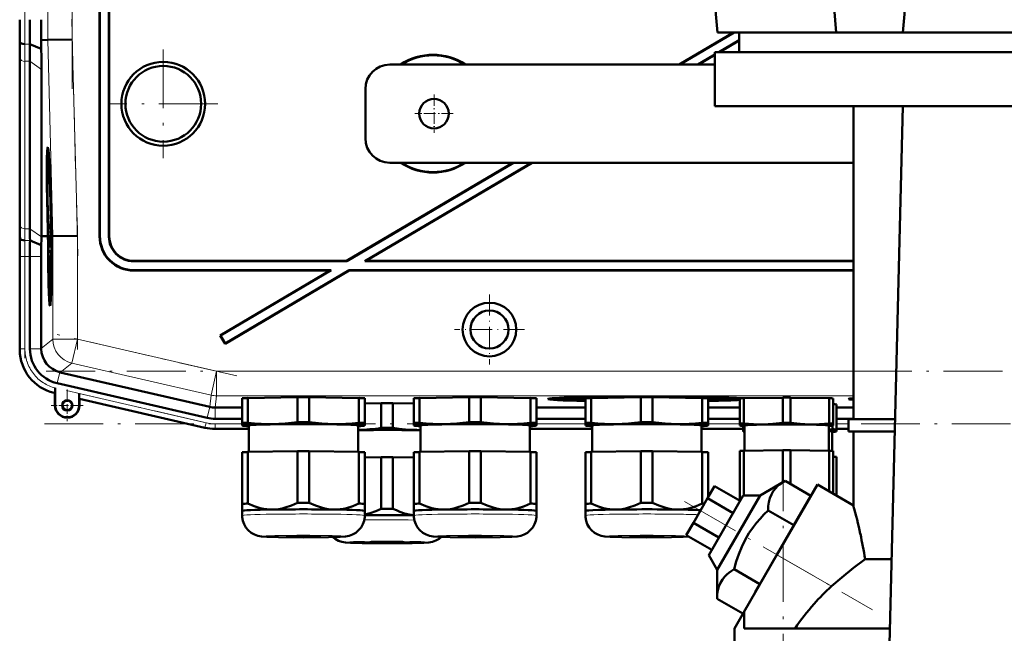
# Model space of a CAD drawing. Extents: x -1351 to 1763, y -1300 to 640.
# Tile 86 of 90: x 1260 to 1461, y 199 to 324. Entities that reach past the tile are written whole.
import ezdxf

# ---------------------------------------------------------------- set-up
doc = ezdxf.new("R2010")
doc.units = 0
doc.linetypes.add('DASHDOT', pattern=[18.5, 12, -3, 0.5, -3])

msp = doc.modelspace()

# ---------------------------------------------------------------- linework, layer by layer
at = {"color": 7, "linetype": 'DASHDOT', "lineweight": 18}
for p, q in [((1270.55, 430.02), (1270.55, 310.06)), ((1260.89, 315.01), (1260.89, 425.07)), ((1270.44, 324.27), (1271.7, 276.05)), ((1289.11, 318.14), (1289.11, 295.94)), ((1300.21, 307.04), (1278.01, 307.04)), ((1271.6, 282.24), (1271.6, 256.97)), ((1260.89, 255.21), (1260.89, 277.78)), ((1304.08, 251.58), (1267.48, 260.03)), ((1682.2, 252.53), (1265.21, 252.53)), ((1269.35, 248.61), (1300.65, 241.38)), ((1264.87, 241.82), (1682.54, 241.82)), ((1415.47, -219.97), (1415.47, 236.15)), ((1395.39, 226.01), (1433.68, 203.91))]:
    msp.add_line(p, q, dxfattribs=at)
at = {"color": 7, "lineweight": 18}
for p, q in [((1265.55, 420.02), (1265.55, 320.06)), ((1270.55, 320.12), (1270.55, 419.95)), ((1261.89, 319.21), (1260.87, 319.21)), ((1265.55, 320.06), (1266.6, 280.07)), ((1271.6, 280.14), (1270.55, 320.12)), ((1259.89, 316.38), (1259.89, 282.24)), ((1261.92, 315.7), (1260.89, 315.7)), ((1260.89, 281.55), (1260.89, 315.7)), ((1264.27, 314.03), (1261.92, 315.7)), ((1261.92, 281.55), (1260.89, 281.55)), ((1264.27, 279.9), (1261.92, 281.55)), ((1259.88, 280.04), (1259.83, 280.04)), ((1261.94, 279.21), (1260.91, 279.21)), ((1266.6, 280.07), (1266.6, 259.08)), ((1271.6, 259.08), (1271.6, 280.14)), ((1276.11, 280.03), (1276.18, 280.1)), ((1278.11, 280.04), (1278.04, 279.97)), ((1259.89, 275.9), (1259.86, 275.9)), ((1260.89, 275.9), (1259.89, 275.9)), ((1259.89, 257.09), (1259.89, 275.9)), ((1260.89, 275.9), (1261.92, 275.9)), ((1260.89, 257.09), (1260.89, 275.9)), ((1264.22, 275.9), (1261.92, 275.9)), ((1283.04, 274.97), (1283.1, 275.04)), ((1283.1, 273.04), (1283.17, 273.11)), ((1266.6, 259.08), (1264.22, 257.18)), ((1266.6, 259.08), (1271.6, 259.08)), ((1271.6, 259.08), (1270.47, 254.21)), ((1299.96, 252.53), (1271.6, 259.08)), ((1259.89, 257.09), (1259.86, 257.09)), ((1259.89, 257.09), (1260.89, 257.09)), ((1264.22, 257.09), (1261.92, 257.09)), ((1268.09, 252.31), (1270.47, 254.21)), ((1298.84, 247.66), (1270.47, 254.21)), ((1268.01, 252.34), (1267.49, 250.09)), ((1299.96, 252.53), (1298.84, 247.66)), ((1299.96, 252.53), (1299.96, 247.53)), ((1299.96, 252.53), (1429.81, 252.53)), ((1267.03, 248.12), (1267.03, 248.08)), ((1267.06, 248.11), (1267.03, 248.12)), ((1297.83, 242.03), (1271.96, 248.01)), ((1271.99, 246.97), (1297.61, 241.06)), ((1298.84, 247.66), (1298.57, 245.28)), ((1299.69, 245.15), (1299.96, 247.53)), ((1429.81, 247.53), (1299.96, 247.53)), ((1267.1, 245.58), (1267.03, 245.58)), ((1271.96, 245.58), (1272.03, 245.58)), ((1298.58, 245.28), (1298.06, 243.04)), ((1299.68, 245.15), (1299.68, 242.85)), ((1297.61, 241.06), (1297.6, 241.03)), ((1297.61, 241.06), (1297.83, 242.03)), ((1299.68, 241.82), (1305.19, 241.82)), ((1299.68, 240.82), (1299.68, 241.82)), ((1365.19, 241.82), (1375.19, 241.82)), ((1400.19, 241.82), (1406.69, 241.82)), ((1426.36, 241.82), (1428.81, 241.82)), ((1299.68, 240.82), (1306.54, 240.82)), ((1299.68, 240.82), (1299.68, 240.79)), ((1363.84, 240.82), (1376.54, 240.82)), ((1398.84, 240.82), (1407.36, 240.82)), ((1426.36, 240.82), (1428.81, 240.82)), ((1414.23, 215.14), (1425.36, 208.71))]:
    msp.add_line(p, q, dxfattribs=at)
at = {"color": 7, "lineweight": 50}
for p, q in [((1276.11, 280.03), (1276.11, 369.04)), ((1276.18, 280.1), (1276.18, 369.11)), ((1278.04, 369.11), (1278.04, 279.97)), ((1278.11, 369.04), (1278.11, 280.04)), ((1402.13, 321.54), (1400.73, 337.54)), ((1426.33, 321.54), (1425.11, 335.54)), ((1439.88, 321.54), (1441.11, 335.54)), ((1405.35, 321.54), (1394.32, 315.04)), ((1405.48, 321.54), (1394.46, 315.04)), ((1402.13, 321.54), (1426.33, 321.54)), ((1406.55, 321.54), (1406.55, 317.54)), ((1426.33, 321.54), (1428.67, 321.54)), ((1428.67, 321.54), (1433.91, 321.54)), ((1433.91, 321.54), (1438.76, 321.54)), ((1438.76, 321.54), (1439.88, 321.54)), ((1439.88, 321.54), (1507.73, 321.54)), ((1259.87, 319.61), (1259.83, 320.04)), ((1264.24, 318.24), (1261.89, 319.21)), ((1264.2, 320.04), (1265.55, 320.06)), ((1264.24, 318.24), (1264.2, 320.04)), ((1270.55, 320.12), (1265.55, 320.06)), ((1406.55, 320.01), (1402.36, 317.54)), ((1406.55, 319.93), (1402.5, 317.54)), ((1546.07, 317.54), (1401.57, 317.54)), ((1401.57, 306.54), (1401.57, 317.54)), ((1259.86, 282.97), (1259.86, 317.11)), ((1259.86, 282.97), (1259.86, 317.11)), ((1261.92, 281.55), (1261.92, 315.7)), ((1401.57, 317.07), (1398.12, 315.04)), ((1401.57, 316.99), (1398.26, 315.04)), ((1264.27, 280.04), (1264.27, 314.03)), ((1401.57, 315.04), (1335.31, 315.04)), ((1330.31, 300.04), (1330.31, 310.04)), ((1401.57, 306.54), (1439.89, 306.54)), ((1429.81, 242.79), (1429.81, 306.54)), ((1436.85, 183.14), (1439.89, 306.54)), ((1473.81, 306.54), (1439.89, 306.54)), ((1265.59, 296.4), (1265.79, 296.46)), ((1360.41, 295.04), (1326.5, 275.04)), ((1360.55, 295.04), (1326.52, 274.97)), ((1364.21, 295.04), (1330.18, 274.97)), ((1364.35, 295.04), (1330.43, 275.04)), ((1335.31, 295.04), (1429.81, 295.04)), ((1266.07, 288.95), (1266.08, 288.1)), ((1266.08, 288.1), (1266.11, 288.1)), ((1266.09, 288.16), (1266.1, 288.36)), ((1266.09, 288.16), (1266.11, 288.16)), ((1266.15, 286.99), (1266.14, 287.33)), ((1266.15, 287.13), (1266.15, 286.99)), ((1266.1, 286.46), (1266.14, 286.46)), ((1266.13, 285.73), (1266.1, 286.46)), ((1266.13, 285.73), (1266.17, 285.73)), ((1266.13, 285.24), (1266.13, 285.73)), ((1266.13, 285.24), (1266.21, 285.24)), ((1266.14, 286.49), (1266.14, 286.17)), ((1266.14, 286.17), (1266.16, 286.23)), ((1266.14, 286.17), (1266.18, 286.17)), ((1266.16, 286.3), (1266.18, 286.3)), ((1266.16, 286.23), (1266.16, 286.3)), ((1266.16, 286.23), (1266.18, 286.23)), ((1266.17, 285.78), (1266.18, 285.29)), ((1266.18, 285.29), (1266.21, 285.29)), ((1266.21, 285.01), (1266.21, 285.24)), ((1266.21, 285.01), (1266.12, 283.92)), ((1266.12, 283.51), (1266.21, 284.6)), ((1266.12, 283.92), (1266.12, 283.51)), ((1266.12, 283.51), (1266.27, 283.51)), ((1266.16, 283.26), (1266.27, 283.27)), ((1266.21, 285.01), (1266.22, 285.01)), ((1266.21, 284.6), (1266.21, 285.01)), ((1266.21, 284.6), (1266.23, 284.6)), ((1266.21, 283.27), (1266.21, 283.51)), ((1266.21, 283.07), (1266.22, 281.64)), ((1266.22, 283.07), (1266.21, 283.07)), ((1266.22, 283.07), (1266.28, 283.07)), ((1266.24, 281.24), (1266.22, 283.07)), ((1265.6, 280.06), (1265.55, 282.02)), ((1265.59, 282.03), (1265.65, 280.06)), ((1265.69, 280.06), (1265.64, 282.03)), ((1266.14, 282), (1266.19, 282)), ((1266.17, 281.29), (1266.14, 282)), ((1266.17, 281.29), (1266.19, 281.29)), ((1266.17, 280.8), (1266.17, 281.29)), ((1266.19, 281.34), (1266.19, 280.84)), ((1266.19, 280.84), (1266.24, 281.24)), ((1266.2, 282.13), (1266.22, 282.13)), ((1266.22, 281.64), (1266.2, 281.45)), ((1266.24, 281.24), (1266.33, 281.24)), ((1266.31, 282.03), (1266.35, 280.07)), ((1266.38, 282.54), (1266.34, 282.54)), ((1266.34, 282.54), (1266.38, 282.54)), ((1266.36, 281.52), (1266.41, 281.52)), ((1266.41, 281.52), (1266.36, 281.52)), ((1266.4, 280.07), (1266.36, 281.52)), ((1266.41, 281.52), (1266.44, 280.07)), ((1259.91, 279.61), (1259.88, 280.04)), ((1264.23, 278.26), (1261.94, 279.21)), ((1265.23, 280.05), (1264.27, 280.04)), ((1264.27, 279.9), (1264.27, 280.04)), ((1265.6, 280.05), (1265.23, 280.05)), ((1265.65, 280.06), (1265.69, 280.06)), ((1266.15, 280.25), (1266.17, 277.73)), ((1266.16, 280.25), (1266.15, 280.25)), ((1266.16, 280.25), (1266.35, 280.25)), ((1266.18, 278.37), (1266.16, 280.25)), ((1266.17, 280.8), (1266.34, 280.8)), ((1266.19, 280.84), (1266.34, 280.85)), ((1266.22, 280.2), (1266.35, 280.2)), ((1266.35, 280.07), (1266.4, 280.07)), ((1266.6, 280.07), (1266.44, 280.07)), ((1271.6, 280.14), (1266.6, 280.07)), ((1266.17, 277.73), (1266.34, 277.73)), ((1266.18, 277.78), (1266.24, 277.79)), ((1266.18, 277.19), (1266.18, 276.65)), ((1266.28, 277.19), (1266.18, 277.19)), ((1266.2, 278.67), (1266.25, 278.67)), ((1266.24, 278.28), (1266.24, 277.78)), ((1266.24, 277.78), (1266.34, 277.78)), ((1266.26, 279.02), (1266.35, 279.02)), ((1266.28, 277.19), (1266.33, 277.19)), ((1266.28, 276.38), (1266.28, 277.19)), ((1259.86, 256.89), (1259.86, 275.9)), ((1261.92, 257.09), (1261.92, 275.9)), ((1264.22, 257.18), (1264.22, 275.9)), ((1266.18, 276.65), (1266.27, 276.65)), ((1266.27, 276.65), (1266.19, 275.62)), ((1266.19, 275.62), (1266.19, 275.05)), ((1266.19, 275.05), (1266.29, 274.06)), ((1266.21, 275.34), (1266.22, 275.53)), ((1266.21, 275.34), (1266.31, 275.34)), ((1266.22, 275.16), (1266.21, 275.34)), ((1266.22, 275.53), (1266.28, 276.38)), ((1266.29, 274.4), (1266.22, 275.16)), ((1266.28, 276.38), (1266.32, 276.38)), ((1326.5, 275.04), (1283.1, 275.04)), ((1326.52, 274.97), (1326.5, 275.04)), ((1330.18, 274.97), (1330.43, 275.04)), ((1429.81, 275.04), (1330.43, 275.04)), ((1266.2, 274.03), (1266.21, 273.49)), ((1266.28, 274.03), (1266.2, 274.03)), ((1266.21, 273.49), (1266.27, 273.49)), ((1326.52, 274.97), (1283.04, 274.97)), ((1283.1, 273.04), (1323.11, 273.04)), ((1283.17, 273.11), (1323.36, 273.11)), ((1323.11, 273.04), (1300.71, 259.83)), ((1323.36, 273.11), (1300.81, 259.81)), ((1327.04, 273.04), (1301.73, 258.11)), ((1327.02, 273.11), (1301.75, 258.2)), ((1323.11, 273.04), (1323.36, 273.11)), ((1327.02, 273.11), (1429.81, 273.11)), ((1327.04, 273.04), (1327.02, 273.11)), ((1327.04, 273.04), (1429.81, 273.04)), ((1429.81, 274.97), (1330.18, 274.97)), ((1266.02, 267.6), (1266.21, 267.55)), ((1300.81, 259.81), (1300.71, 259.83)), ((1300.71, 259.83), (1301.73, 258.11)), ((1300.81, 259.81), (1301.75, 258.2)), ((1264.22, 257.18), (1264.22, 257.09)), ((1301.75, 258.2), (1301.73, 258.11)), ((1268.01, 252.34), (1268.09, 252.31)), ((1268.09, 252.31), (1298.57, 245.28)), ((1267.1, 249.13), (1267.09, 248.75)), ((1267.1, 245.58), (1267.1, 249.13)), ((1298.06, 243.04), (1267.49, 250.09)), ((1267.03, 248.08), (1266.83, 248.13)), ((1267.06, 248.11), (1267.03, 248.08)), ((1267.03, 245.58), (1267.03, 248.08)), ((1267.09, 248.75), (1267.09, 248.42)), ((1271.96, 248.01), (1271.96, 245.58)), ((1272.03, 246.93), (1271.99, 246.97)), ((1297.6, 241.03), (1272.03, 246.93)), ((1297.6, 241.03), (1272.03, 246.93)), ((1272.03, 246.93), (1272.03, 245.58)), ((1305.19, 241.98), (1305.19, 247.03)), ((1306.38, 247.08), (1316.5, 247.24)), ((1306.38, 242.03), (1306.38, 247.08)), ((1316.5, 242.19), (1316.5, 247.24)), ((1318.88, 247.24), (1329, 247.08)), ((1318.88, 242.19), (1318.88, 247.24)), ((1329, 242.03), (1329, 247.08)), ((1330.19, 241.98), (1330.19, 247.03)), ((1340.19, 241.98), (1340.19, 247.03)), ((1341.38, 247.08), (1351.5, 247.24)), ((1341.38, 242.03), (1341.38, 247.08)), ((1351.5, 242.19), (1351.5, 247.24)), ((1353.88, 247.24), (1364, 247.08)), ((1353.88, 242.19), (1353.88, 247.24)), ((1364, 242.03), (1364, 247.08)), ((1365.19, 241.98), (1365.19, 247.03)), ((1369.57, 246.87), (1369.51, 247.1)), ((1375.19, 241.98), (1375.19, 247.03)), ((1376.38, 247.08), (1386.5, 247.24)), ((1376.38, 242.03), (1376.38, 247.08)), ((1378.5, 247.11), (1378.5, 247.22)), ((1386.5, 242.19), (1386.5, 247.24)), ((1387.19, 247.35), (1387.19, 247.4)), ((1387.19, 247.4), (1387.19, 247.35)), ((1388.19, 247.4), (1388.19, 247.35)), ((1388.19, 247.35), (1388.19, 247.4)), ((1388.88, 247.24), (1399, 247.08)), ((1388.88, 242.19), (1388.88, 247.24)), ((1396.88, 247.22), (1396.88, 247.11)), ((1399, 242.03), (1399, 247.08)), ((1400.19, 241.98), (1400.19, 247.03)), ((1405.81, 246.87), (1405.87, 247.1)), ((1406.69, 241.88), (1406.69, 247)), ((1407.47, 247.03), (1415.41, 247.15)), ((1407.47, 241.91), (1407.47, 247.03)), ((1415.41, 242.03), (1415.41, 247.15)), ((1416.97, 247.15), (1424.91, 247.03)), ((1416.97, 242.03), (1416.97, 247.15)), ((1424.91, 241.91), (1424.91, 247.03)), ((1425.69, 241.88), (1425.69, 247)), ((1299.68, 245.15), (1299.69, 245.15)), ((1299.69, 245.15), (1305.19, 245.15)), ((1330.19, 245.98), (1333.55, 246.04)), ((1333.55, 240.99), (1333.55, 246.04)), ((1335.92, 246.04), (1340.19, 245.97)), ((1335.92, 240.99), (1335.92, 246.04)), ((1365.19, 245.15), (1375.19, 245.15)), ((1400.19, 245.15), (1406.69, 245.15)), ((1425.69, 245.41), (1425.69, 245.98)), ((1425.69, 245.43), (1425.69, 245.39)), ((1425.69, 245.41), (1425.69, 245.32)), ((1425.69, 245.32), (1425.69, 245.08)), ((1425.69, 243.31), (1425.69, 245.12)), ((1426.36, 240.68), (1426.36, 245.79)), ((1426.36, 245.15), (1429.81, 245.15)), ((1425.69, 243.31), (1425.69, 243.07)), ((1425.69, 243.09), (1425.69, 243.01)), ((1425.69, 242.38), (1425.69, 243.01)), ((1425.69, 243.01), (1425.69, 242.96)), ((1426.36, 244.21), (1426.36, 244.78)), ((1426.36, 244.23), (1426.36, 244.19)), ((1426.36, 244.21), (1426.36, 244.12)), ((1426.36, 244.12), (1426.36, 243.88)), ((1426.36, 242.11), (1426.36, 243.92)), ((1299.68, 242.85), (1305.19, 242.85)), ((1305.19, 241.98), (1305.19, 241.48)), ((1305.19, 241.48), (1305.19, 241.46)), ((1305.25, 241.45), (1305.19, 241.46)), ((1306.54, 236.09), (1306.54, 241.48)), ((1328.84, 241.48), (1328.84, 236.09)), ((1330.13, 241.45), (1330.19, 241.46)), ((1330.19, 241.48), (1330.19, 241.98)), ((1330.19, 241.46), (1330.19, 241.48)), ((1340.19, 241.98), (1340.19, 241.48)), ((1340.19, 241.48), (1340.19, 241.46)), ((1340.25, 241.45), (1340.19, 241.46)), ((1341.54, 236.09), (1341.54, 241.48)), ((1363.84, 241.48), (1363.84, 236.09)), ((1365.13, 241.45), (1365.19, 241.46)), ((1365.19, 242.85), (1375.19, 242.85)), ((1365.19, 241.48), (1365.19, 241.98)), ((1365.19, 241.46), (1365.19, 241.48)), ((1375.19, 241.98), (1375.19, 241.48)), ((1375.19, 241.48), (1375.19, 241.46)), ((1375.25, 241.45), (1375.19, 241.46)), ((1376.54, 236.09), (1376.54, 241.48)), ((1398.84, 241.48), (1398.84, 236.09)), ((1400.13, 241.45), (1400.19, 241.46)), ((1400.19, 242.85), (1406.69, 242.85)), ((1400.19, 241.48), (1400.19, 241.98)), ((1400.19, 241.46), (1400.19, 241.48)), ((1406.69, 241.88), (1406.69, 241.48)), ((1406.69, 241.48), (1406.69, 241.46)), ((1406.74, 241.45), (1406.69, 241.46)), ((1407.36, 240.68), (1407.36, 241.39)), ((1407.59, 241.48), (1407.59, 236.34)), ((1424.79, 236.34), (1424.79, 241.48)), ((1425.58, 240.71), (1425.58, 241.44)), ((1425.64, 241.45), (1425.69, 241.46)), ((1425.69, 241.48), (1425.69, 241.88)), ((1425.69, 241.46), (1425.69, 241.48)), ((1426.36, 242.85), (1429.81, 242.85)), ((1426.36, 242.11), (1426.36, 241.87)), ((1426.36, 241.89), (1426.36, 241.81)), ((1426.36, 241.18), (1426.36, 241.81)), ((1426.36, 241.81), (1426.36, 241.76)), ((1428.81, 242.79), (1438.32, 242.79)), ((1428.81, 240.29), (1428.81, 242.79)), ((1306.54, 240.79), (1299.68, 240.79)), ((1299.68, 240.79), (1306.54, 240.79)), ((1363.84, 240.79), (1376.54, 240.79)), ((1363.84, 240.79), (1376.54, 240.79)), ((1398.84, 240.79), (1407.36, 240.79)), ((1398.84, 240.79), (1407.36, 240.79)), ((1407.36, 240.68), (1407.36, 240.28)), ((1407.36, 240.28), (1407.36, 240.26)), ((1407.41, 240.25), (1407.36, 240.26)), ((1425.46, 236.31), (1425.46, 240.28)), ((1426.31, 240.25), (1426.36, 240.26)), ((1426.36, 240.79), (1428.81, 240.79)), ((1426.36, 240.79), (1428.81, 240.79)), ((1426.36, 240.28), (1426.36, 240.68)), ((1426.36, 240.26), (1426.36, 240.28)), ((1438.26, 240.29), (1428.81, 240.29)), ((1429.81, 225.19), (1429.81, 240.29)), ((1305.19, 236.03), (1305.19, 225.53)), ((1306.38, 236.09), (1316.5, 236.24)), ((1306.38, 236.09), (1306.38, 225.58)), ((1316.5, 236.24), (1316.5, 225.73)), ((1318.88, 236.24), (1329, 236.09)), ((1318.88, 236.24), (1318.88, 225.73)), ((1329, 236.09), (1329, 225.58)), ((1330.19, 236.03), (1330.19, 225.53)), ((1330.19, 234.99), (1333.55, 235.04)), ((1333.55, 235.04), (1333.55, 224.53)), ((1335.92, 235.04), (1340.19, 234.97)), ((1335.92, 235.04), (1335.92, 224.53)), ((1340.19, 236.03), (1340.19, 225.53)), ((1341.38, 236.09), (1351.5, 236.24)), ((1341.38, 236.09), (1341.38, 225.58)), ((1351.5, 236.24), (1351.5, 225.73)), ((1353.88, 236.24), (1364, 236.09)), ((1353.88, 236.24), (1353.88, 225.73)), ((1364, 236.09), (1364, 225.58)), ((1365.19, 236.03), (1365.19, 225.53)), ((1375.19, 236.03), (1375.19, 225.53)), ((1376.38, 236.09), (1386.5, 236.24)), ((1376.38, 236.09), (1376.38, 225.58)), ((1386.5, 236.24), (1386.5, 225.73)), ((1388.88, 236.24), (1399, 236.09)), ((1388.88, 236.24), (1388.88, 225.73)), ((1399, 236.09), (1399, 225.58)), ((1400.19, 236.03), (1400.19, 226.83)), ((1406.69, 236.3), (1406.69, 226.34)), ((1407.47, 236.33), (1415.41, 236.45)), ((1407.47, 236.33), (1407.47, 227.2)), ((1415.41, 236.45), (1415.41, 229.9)), ((1416.97, 236.45), (1424.91, 236.33)), ((1416.97, 236.45), (1416.97, 229.55)), ((1424.91, 236.33), (1424.91, 228.02)), ((1425.69, 236.3), (1425.69, 227.57)), ((1426.36, 235.1), (1426.36, 227.18)), ((1401.52, 229.14), (1400.08, 226.64)), ((1406.72, 226.14), (1401.52, 229.14)), ((1415.89, 230.18), (1410.8, 227.2)), ((1422.48, 229.43), (1414.23, 215.14)), ((1421.15, 227.14), (1415.89, 230.18)), ((1429.81, 225.19), (1422.48, 229.43)), ((1407.33, 227.2), (1400.33, 215.08)), ((1402.07, 212.08), (1410.8, 227.2)), ((1410.8, 227.2), (1407.33, 227.2)), ((1421.15, 227.14), (1417.69, 221.14)), ((1305.19, 225.53), (1305.19, 224.07)), ((1330.19, 224.07), (1330.19, 225.53)), ((1340.19, 225.53), (1340.19, 224.07)), ((1365.19, 224.07), (1365.19, 225.53)), ((1375.19, 225.53), (1375.19, 224.07)), ((1400.08, 226.64), (1397.19, 221.64)), ((1405.28, 223.64), (1400.08, 226.64)), ((1406.69, 226.34), (1406.69, 226.16)), ((1305.19, 223.12), (1305.19, 224.07)), ((1330.19, 224.07), (1330.19, 223.12)), ((1330.19, 224.07), (1330.19, 224.07)), ((1330.19, 224.07), (1330.19, 224.07)), ((1340.19, 223.12), (1340.19, 224.07)), ((1365.19, 224.07), (1365.19, 223.12)), ((1365.19, 224.07), (1365.19, 224.07)), ((1365.19, 224.07), (1365.19, 224.07)), ((1375.19, 223.12), (1375.19, 224.07)), ((1417.69, 221.14), (1412.42, 224.18)), ((1397.19, 221.64), (1395.75, 219.14)), ((1402.39, 218.64), (1397.19, 221.64)), ((1417.69, 221.14), (1410.76, 209.14)), ((1400.95, 216.14), (1395.75, 219.14)), ((1400.33, 215.08), (1402.07, 212.08)), ((1407.48, 203.45), (1414.23, 215.14)), ((1432.2, 214.26), (1437.62, 214.26)), ((1402.07, 212.08), (1402.03, 206.18)), ((1410.76, 209.14), (1405.49, 212.18)), ((1410.76, 209.14), (1409.82, 207.5)), ((1407.3, 203.14), (1402.03, 206.18)), ((1405.56, 200.13), (1407.48, 203.45)), ((1407.58, 203.39), (1407.48, 203.45)), ((1407.58, 200.14), (1407.58, 203.39)), ((1405.56, 194.64), (1405.56, 200.13)), ((1437.27, 200.14), (1407.58, 200.14))]:
    msp.add_line(p, q, dxfattribs=at)
at = {"color": 7, "linetype": 'DASHDOT', "lineweight": 18, "ltscale": 0.195001}
for p, q in [((1344.31, 308.94), (1344.31, 301.14)), ((1348.21, 305.04), (1340.41, 305.04))]:
    msp.add_line(p, q, dxfattribs=at)
at = {"color": 7, "linetype": 'DASHDOT', "lineweight": 18, "ltscale": 0.355368}
msp.add_line((1355.62, 268.15), (1355.62, 253.93), dxfattribs=at)
at = {"color": 7, "linetype": 'DASHDOT', "lineweight": 18, "ltscale": 0.355365}
msp.add_line((1362.73, 261.04), (1348.51, 261.04), dxfattribs=at)
at = {"color": 7, "linetype": 'DASHDOT', "lineweight": 18, "ltscale": 0.1625}
for p, q in [((1269.53, 248.83), (1269.53, 242.33)), ((1272.78, 245.58), (1266.28, 245.58))]:
    msp.add_line(p, q, dxfattribs=at)
at = {"color": 7, "lineweight": 50}
for points in [[(1266.11, 287.71), (1266.11, 287.66), (1266.1, 287.5), (1266.09, 286.44)], [(1266.1, 286.46), (1266.11, 287.15), (1266.11, 287.2), (1266.12, 287.22)], [(1266.13, 287.6), (1266.12, 287.69), (1266.11, 287.71)], [(1266.12, 287.22), (1266.12, 287.2), (1266.13, 286.97), (1266.14, 286.49)], [(1266.09, 286.44), (1266.12, 285.38), (1266.13, 285.24)], [(1266.16, 283.26), (1266.14, 283.15), (1266.14, 282.97)], [(1266.2, 282.13), (1266.17, 283.17), (1266.16, 283.24), (1266.16, 283.26)], [(1266.13, 281.99), (1266.16, 280.93), (1266.17, 280.8)], [(1266.14, 282), (1266.15, 282.66), (1266.16, 282.77)], [(1266.16, 282.77), (1266.17, 282.66), (1266.19, 282)], [(1266.22, 280.2), (1266.21, 280.02), (1266.19, 279.13)], [(1266.2, 278.67), (1266.22, 279.63), (1266.22, 279.69), (1266.23, 279.71)], [(1266.26, 279.02), (1266.24, 279.98), (1266.23, 280.16), (1266.22, 280.2)], [(1266.23, 279.71), (1266.24, 279.59), (1266.25, 279.01)], [(1266.24, 277.78), (1266.26, 278.29), (1266.26, 279.02)], [(1266.25, 279.01), (1266.24, 278.34), (1266.24, 278.29), (1266.24, 278.28)], [(1267.09, 248.42), (1267.07, 248.13), (1267.06, 248.12), (1267.06, 248.11)], [(1311.44, 241.76), (1310.26, 241.76), (1309.08, 241.8), (1307.74, 241.89), (1306.38, 242.03)], [(1316.5, 242.19), (1315.22, 242.02), (1313.95, 241.89), (1312.7, 241.8), (1311.44, 241.76)], [(1323.94, 241.76), (1322.68, 241.8), (1321.43, 241.89), (1320.16, 242.02), (1318.88, 242.19)], [(1329, 242.03), (1327.64, 241.89), (1326.3, 241.8), (1325.12, 241.76), (1323.94, 241.76)], [(1340.99, 240.56), (1339.73, 240.6), (1338.47, 240.69), (1337.21, 240.82), (1335.92, 240.99)], [(1346.44, 241.76), (1345.26, 241.76), (1344.08, 241.8), (1342.74, 241.89), (1341.38, 242.03)], [(1351.5, 242.19), (1350.22, 242.02), (1348.95, 241.89), (1347.7, 241.8), (1346.44, 241.76)], [(1358.94, 241.76), (1357.68, 241.8), (1356.43, 241.89), (1355.16, 242.02), (1353.88, 242.19)], [(1364, 242.03), (1362.64, 241.89), (1361.3, 241.8), (1360.12, 241.76), (1358.94, 241.76)], [(1381.44, 241.76), (1380.26, 241.76), (1379.08, 241.8), (1377.74, 241.89), (1376.38, 242.03)], [(1386.5, 242.19), (1385.22, 242.02), (1383.95, 241.89), (1382.7, 241.8), (1381.44, 241.76)], [(1393.94, 241.76), (1392.68, 241.8), (1391.43, 241.89), (1390.16, 242.02), (1388.88, 242.19)], [(1399, 242.03), (1397.64, 241.89), (1396.3, 241.8), (1395.12, 241.76), (1393.94, 241.76)], [(1411.44, 241.69), (1409.47, 241.73), (1407.47, 241.91)], [(1415.41, 242.03), (1413.41, 241.79), (1411.44, 241.69)], [(1420.94, 241.69), (1418.97, 241.79), (1416.97, 242.03)], [(1424.91, 241.91), (1422.91, 241.73), (1420.94, 241.69)], [(1415.89, 230.18), (1415.31, 229.82), (1414.78, 229.44), (1414.37, 229.09), (1414, 228.73), (1413.49, 228.11), (1413.09, 227.43), (1412.79, 226.69), (1412.58, 225.89), (1412.46, 225.07), (1412.42, 224.18)], [(1311.44, 224.36), (1310.82, 224.37), (1310.19, 224.42), (1309.54, 224.52), (1308.89, 224.66), (1307.63, 225.05), (1306.38, 225.58)], [(1316.5, 225.73), (1315.25, 225.16), (1313.99, 224.74), (1313.34, 224.58), (1312.68, 224.46), (1312.06, 224.39), (1311.44, 224.36)], [(1323.94, 224.36), (1323.32, 224.39), (1322.7, 224.46), (1322.05, 224.58), (1321.39, 224.74), (1320.13, 225.16), (1318.88, 225.73)], [(1329, 225.58), (1327.75, 225.05), (1326.49, 224.66), (1325.84, 224.52), (1325.19, 224.42), (1324.57, 224.37), (1323.94, 224.36)], [(1346.44, 224.36), (1345.82, 224.37), (1345.19, 224.42), (1344.54, 224.52), (1343.89, 224.66), (1342.63, 225.05), (1341.38, 225.58)], [(1351.5, 225.73), (1350.25, 225.16), (1348.99, 224.74), (1348.34, 224.58), (1347.68, 224.46), (1347.06, 224.39), (1346.44, 224.36)], [(1358.94, 224.36), (1358.32, 224.39), (1357.7, 224.46), (1357.05, 224.58), (1356.39, 224.74), (1355.13, 225.16), (1353.88, 225.73)], [(1364, 225.58), (1362.75, 225.05), (1361.49, 224.66), (1360.84, 224.52), (1360.19, 224.42), (1359.57, 224.37), (1358.94, 224.36)], [(1381.44, 224.36), (1380.82, 224.37), (1380.19, 224.42), (1379.54, 224.52), (1378.89, 224.66), (1377.63, 225.05), (1376.38, 225.58)], [(1386.5, 225.73), (1385.25, 225.16), (1383.99, 224.74), (1383.34, 224.58), (1382.68, 224.46), (1382.06, 224.39), (1381.44, 224.36)], [(1393.94, 224.36), (1393.32, 224.39), (1392.7, 224.46), (1392.05, 224.58), (1391.39, 224.74), (1390.13, 225.16), (1388.88, 225.73)], [(1399, 225.58), (1397.75, 225.05), (1396.49, 224.66), (1395.84, 224.52), (1395.19, 224.42), (1394.57, 224.37), (1393.94, 224.36)], [(1317.69, 218.67), (1312.61, 218.71), (1310.22, 218.79), (1309.14, 218.86), (1308.38, 219), (1307.69, 219.25), (1307.02, 219.63), (1306.44, 220.12), (1305.95, 220.7), (1305.57, 221.36), (1305.32, 222.07), (1305.2, 222.82), (1305.19, 223.12)], [(1317.69, 218.67), (1322.77, 218.71), (1325.16, 218.79), (1326.24, 218.86), (1327, 219), (1327.7, 219.25), (1328.36, 219.63), (1328.94, 220.12), (1329.43, 220.7), (1329.81, 221.36), (1330.06, 222.07), (1330.18, 222.82), (1330.19, 223.12)], [(1333.55, 224.53), (1332.43, 224.02), (1331.31, 223.62), (1330.19, 223.34)], [(1340.19, 223.2), (1339.24, 223.35), (1338.29, 223.58), (1337.34, 223.9), (1336.63, 224.2), (1335.92, 224.53)], [(1352.69, 218.67), (1347.61, 218.71), (1345.22, 218.79), (1344.14, 218.86), (1343.38, 219), (1342.69, 219.25), (1342.02, 219.63), (1341.44, 220.12), (1340.95, 220.7), (1340.57, 221.36), (1340.32, 222.07), (1340.2, 222.82), (1340.19, 223.12)], [(1352.69, 218.67), (1357.77, 218.71), (1360.16, 218.79), (1361.24, 218.86), (1362, 219), (1362.7, 219.25), (1363.36, 219.63), (1363.94, 220.12), (1364.43, 220.7), (1364.81, 221.36), (1365.06, 222.07), (1365.18, 222.82), (1365.19, 223.12)], [(1387.69, 218.67), (1382.61, 218.71), (1380.22, 218.79), (1379.14, 218.86), (1378.38, 219), (1377.69, 219.25), (1377.02, 219.63), (1376.44, 220.12), (1375.95, 220.7), (1375.57, 221.36), (1375.32, 222.07), (1375.2, 222.82), (1375.19, 223.12)], [(1412.42, 224.18), (1411.58, 223.34), (1410.8, 222.49), (1410.09, 221.66), (1409.44, 220.82), (1408.53, 219.51), (1407.73, 218.15), (1407.04, 216.73), (1406.43, 215.23), (1405.93, 213.75), (1405.49, 212.18)], [(1387.69, 218.67), (1392.7, 218.71), (1395.14, 218.78), (1396.23, 218.86)], [(1334.74, 217.47), (1329.65, 217.51), (1327.25, 217.59), (1326.25, 217.66), (1325.51, 217.78), (1324.83, 218.01), (1324.17, 218.36), (1323.68, 218.73)], [(1334.74, 217.47), (1339.83, 217.51), (1342.23, 217.59), (1343.24, 217.66), (1343.99, 217.79), (1344.67, 218.02), (1345.34, 218.39), (1345.82, 218.76)], [(1432.2, 214.26), (1429.83, 212.48), (1427.44, 210.52), (1425.36, 208.71)], [(1405.49, 212.18), (1404.91, 211.82), (1404.39, 211.44), (1403.98, 211.09), (1403.61, 210.73), (1403.1, 210.11), (1402.7, 209.43), (1402.39, 208.69), (1402.18, 207.89), (1402.07, 207.07), (1402.03, 206.18)]]:
    msp.add_lwpolyline(points, dxfattribs=at)
for centre, radius in [((1289.11, 307.04), 8.54), ((1289.11, 307.04), 7.72), ((1344.31, 305.04), 3), ((1355.62, 261.04), 5.47), ((1355.62, 261.04), 3.88), ((1269.53, 245.58), 1.07), ((1269.53, 245.58), 1)]:
    msp.add_circle(centre, radius, dxfattribs=at)
for centre, radius, start, end in [((912.78, 324.09), 347.08, 359.3309, 0.0147), ((841.85, 324.08), 420.07, 359.3362, 0.0142), ((738.31, 324.14), 525.91, 359.5531, 0.0043), ((1052.5, 316.86), 207.36, 0.0695, 0.8788), ((1011.41, 315.4), 250.51, 0.0685, 0.8723), ((962.88, 313.68), 301.39, 0.0679, 0.8668), ((1344.11, 305.04), 12, 56.4427, 123.5573), ((1344.11, 305.04), 11.9, 57.2111, 122.7889), ((1335.31, 310.04), 5, 90, 180), ((1335.31, 300.04), 5, 180, 270), ((1265.65, 296.34), 0.0805, 131.3824, 175.1607), ((1344.11, 305.04), 12, 236.4427, 303.5573), ((1344.11, 305.04), 11.9, 237.2111, 302.7889), ((1265.96, 288.15), 0.129, 340.7839, 4.1342), ((1293.14, 286.58), 26.99, 179.3878, 180.6002), ((1263.31, 286.02), 2.88, 355.3642, 0.8659), ((1261.24, 285.67), 4.95, 355.5549, 0.5649), ((1052.64, 283.22), 207.22, 359.1215, 359.9313), ((1472.51, 283.22), 212.65, 180.0672, 180.8563), ((1431.21, 281.75), 169.29, 180.0674, 180.8603), ((1296.7, 282.39), 30.57, 178.907, 180.7397), ((1248.23, 281.74), 17.96, 358.714, 0.8172), ((1232.83, 281.82), 33.37, 359.353, 0.5324), ((912.27, 275.98), 347.59, 359.9857, 0.6685), ((1617.19, 275.98), 357.33, 179.3489, 180.0131), ((1546.32, 275.96), 284.4, 179.3457, 180.0134), ((1379.04, 276.91), 114.81, 178.509, 179.3265), ((1207.92, 279.63), 58.27, 358.7578, 359.5115), ((1283.1, 280.03), 6.99, 179.9842, 270.0158), ((1283.17, 280.1), 6.99, 179.9842, 270.0158), ((1283.03, 279.96), 5, 179.9843, 270.0157), ((1283.1, 280.03), 5, 179.9843, 270.0157), ((1464.61, 275.95), 200.39, 179.3393, 180.0144), ((1266.05, 277.78), 0.129, 340.7839, 4.1342), ((1244.25, 278.7), 21.94, 357.5981, 359.9187), ((1269.1, 257.09), 7.18, 179.9917, 257.0084), ((1269.22, 257.19), 5, 181.055, 255.9535), ((1268.85, 256.89), 8.99, 179.9916, 257.0084), ((1269.53, 245.58), 2.5, 180, 360), ((1269.53, 245.58), 2.43, 180, 360), ((1299.68, 250.04), 7.19, 257.0007, 269.9996), ((1299.68, 250.04), 9.25, 257.0008, 269.9996), ((1299.68, 250.04), 9.25, 257.0007, 269.9996), ((1327.73, 279.68), 39.13, 271.6211, 278.5521), ((1341.52, 275.59), 35.03, 269.1343, 270.0373), ((1421.42, 275.55), 35.08, 275.5196, 276.8228), ((1318.93, 194.81), 114.96, 12.349, 15.3267), ((1344.05, 200.39), 89.23, 8.9447, 12.296), ((1455.39, 175.22), 44.98, 131.8857, 138.313), ((1455.08, 175.5), 44.57, 138.3119, 146.4344)]:
    msp.add_arc(centre, radius, start, end, dxfattribs=at)
at = {"color": 7, "lineweight": 18}
for centre, radius, start, end in [((876.29, 324.08), 383.61, 359.3319, 0.0146), ((842.09, 324.08), 418.8, 359.3343, 0.0144), ((1030.8, 316.1), 229.1, 0.0694, 0.8776), ((1010.98, 315.4), 249.92, 0.0689, 0.8746), ((1450.81, 282.46), 190.91, 180.0672, 180.8551), ((1430.88, 281.75), 169.99, 180.0672, 180.857), ((1580.72, 275.97), 320.83, 179.3498, 180.013), ((1546.52, 275.96), 285.63, 179.3484, 180.0131), ((1269.11, 257.09), 9.21, 179.995, 257.0049), ((1269.07, 257.09), 8.17, 179.9533, 198.521), ((1269.04, 257.06), 8.13, 198.374, 217.9741), ((1269.06, 257.04), 8.15, 217.7959, 237.3863), ((1269.09, 257.07), 8.18, 237.2765, 255.8645), ((1299.96, 252.53), 5, 257, 270), ((1299.68, 250.04), 9.21, 257.0008, 269.9996), ((1299.68, 250.02), 8.2, 256.9878, 270.0122)]:
    msp.add_arc(centre, radius, start, end, dxfattribs=at)
at = {"color": 7, "lineweight": 50}
for centre, major_axis, ratio, start_param, end_param in [((1260.87, 319.62), (1, 0), 0.414255, 3.173659, 4.709544), ((1265.97, 282.05), (-0.42, 16.16), 0.026173, 6.280576, 7.855052), ((1265.97, 282.05), (-0.42, 16.16), 0.026173, 4.741634, 6.280576), ((1265.97, 281.96), (0.38, -14.44), 0.026173, 3.226889, 4.707021), ((1265.97, 281.96), (0.38, -14.44), 0.026173, 1.609988, 3.148207), ((1265.97, 282.05), (-0.33, 12.78), 0.026173, 6.282843, 7.855052), ((1265.97, 282.05), (-0.33, 12.78), 0.026173, 4.710405, 6.280451), ((1260.91, 279.62), (1, 0), 0.414215, 3.173659, 4.709549), ((1266.01, 282.03), (0.14, -16.16), 0.026177, 4.834429, 4.834737), ((1266.02, 282.02), (0, -16.16), 0.026176, 4.834208, 6.285691), ((1266.02, 282.06), (0, 14.46), 0.026176, 1.709834, 3.133726), ((1266.02, 282.02), (0, -12.78), 0.026176, 4.866384, 6.285706), ((1266.02, 282.02), (0, -16.16), 0.026176, 0.002506, 1.449971), ((1266.02, 282.02), (0, -12.78), 0.026176, 0.00252, 1.417487), ((1266.02, 282.06), (0, 14.46), 0.026176, 3.133726, 4.574036), ((1266.49, 282.03), (0.09, -10.11), 0.026177, 4.834336, 4.888689), ((1266.49, 282.03), (0.09, -10.11), 0.026177, 5.150868, 5.21111), ((1271.99, 248), (0, -1.03), 0.034024, 4.704525, 6.240414), ((1317.69, 246.88), (13.8, 0), 0.026177, 2.531934, 2.704054), ((1317.69, 246.88), (13.8, 0), 0.026177, 1.484737, 1.656856), ((1317.69, 246.88), (13.8, 0), 0.026177, 0.437539, 0.609658), ((1352.69, 246.88), (13.8, 0), 0.026177, 2.531934, 2.704054), ((1352.69, 246.88), (13.8, 0), 0.026177, 1.484737, 1.656856), ((1352.69, 246.88), (13.8, 0), 0.026177, 0.437539, 0.609658), ((1387.69, 246.88), (-20.18, 0), 0.026177, 4.73717, 6.280911), ((1387.69, 246.88), (-18.12, 0), 0.026177, 4.739988, 6.290255), ((1387.69, 246.88), (-16.2, 0), 0.026177, 4.712389, 6.280893), ((1387.69, 246.88), (13.8, 0), 0.026177, 2.531934, 2.704054), ((1387.69, 246.88), (13.8, 0), 0.026177, 1.484737, 1.656856), ((1387.69, 246.88), (-16.2, 0), 0.026177, 3.143885, 4.712389), ((1387.69, 246.88), (-20.18, 0), 0.026177, 3.412889, 4.687608), ((1387.69, 246.88), (-18.12, 0), 0.026177, 3.134523, 4.68479), ((1387.69, 246.88), (13.8, 0), 0.026177, 0.437539, 0.609658), ((1416.19, 246.88), (10.55, 0), 0.026177, 2.544333, 2.691654), ((1416.19, 246.88), (10.55, 0), 0.026177, 1.497136, 1.644457), ((1416.19, 246.88), (10.55, 0), 0.026177, 0.449938, 0.597259), ((1445.04, 246.88), (-16.2, 0), 0.026177, 5.934424, 6.280915), ((1299.69, 250.15), (4.97, -0.57), 0.999653, 4.598982, 4.823231), ((1334.74, 245.68), (13.8, 0), 0.026177, 1.484737, 1.656856), ((1387.69, 246.88), (-20.18, 0), 0.026177, 6.280911, 7.185931), ((1387.69, 246.88), (-18.12, 0), 0.026177, 0.00707, 0.809447), ((1387.69, 246.88), (-16.2, 0), 0.026177, 6.280893, 6.972835), ((1387.69, 246.88), (-16.2, 0), 0.026177, 2.451943, 3.143885), ((1387.69, 246.88), (-18.12, 0), 0.026177, 2.332146, 3.134523), ((1387.69, 246.88), (-20.18, 0), 0.026177, 2.238847, 2.798023), ((1416.86, 245.67), (10.55, 0), 0.026177, 0.449938, 0.579038), ((1445.04, 246.88), (-16.2, 0), 0.026177, 6.280915, 6.631978), ((1317.69, 241.83), (-13.8, 0), 0.026177, 5.673527, 5.845646), ((1317.69, 241.48), (12.5, 0), 0.026177, 6.185296, 9.424778), ((1317.69, 241.48), (12.5, 0), 0.026177, 3.141593, 3.239482), ((1317.69, 241.48), (12.5, 0), 0.026177, 3.239482, 3.610643), ((1317.69, 241.48), (11.15, 0), 0.026177, 0, 3.141593), ((1317.69, 241.83), (-13.8, 0), 0.026177, 4.626329, 4.798449), ((1317.69, 241.48), (12.5, 0), 0.026177, 5.814135, 6.185296), ((1317.69, 241.83), (-13.8, 0), 0.026177, 3.579132, 3.751251), ((1334.74, 240.63), (-13.8, 0), 0.026177, 4.626329, 4.798449), ((1352.69, 241.83), (-13.8, 0), 0.026177, 5.673527, 5.845646), ((1352.69, 241.48), (12.5, 0), 0.026177, 6.185296, 9.424778), ((1352.69, 241.48), (12.5, 0), 0.026177, 3.141593, 3.239482), ((1352.69, 241.48), (12.5, 0), 0.026177, 3.239482, 3.610643), ((1352.69, 241.48), (11.15, 0), 0.026177, 0, 3.141593), ((1352.69, 241.83), (-13.8, 0), 0.026177, 4.626329, 4.798449), ((1352.69, 241.48), (12.5, 0), 0.026177, 5.814135, 6.185296), ((1352.69, 241.83), (-13.8, 0), 0.026177, 3.579132, 3.751251), ((1387.69, 241.83), (-13.8, 0), 0.026177, 5.673527, 5.845646), ((1387.69, 241.48), (12.5, 0), 0.026177, 6.185296, 9.424778), ((1387.69, 241.48), (12.5, 0), 0.026177, 3.141593, 3.239482), ((1387.69, 241.48), (12.5, 0), 0.026177, 3.239482, 3.610643), ((1387.69, 241.48), (11.15, 0), 0.026177, 0, 3.141593), ((1387.69, 241.83), (-13.8, 0), 0.026177, 4.626329, 4.798449), ((1387.69, 241.48), (12.5, 0), 0.026177, 5.814135, 6.185296), ((1387.69, 241.83), (-13.8, 0), 0.026177, 3.579132, 3.751251), ((1416.19, 241.76), (-10.55, 0), 0.026177, 5.685926, 5.833247), ((1416.19, 241.48), (9.5, 0), 0.026177, 1.047198, 3.141593), ((1416.19, 241.48), (9.5, 0), 0.026177, 3.141593, 3.239479), ((1416.19, 241.48), (9.5, 0), 0.026177, 3.239479, 3.580474), ((1416.19, 241.48), (8.6, 0), 0.026177, 0, 3.141593), ((1416.19, 241.76), (-10.55, 0), 0.026177, 4.638729, 4.786049), ((1416.19, 241.48), (9.5, 0), 0.026177, 6.185299, 7.330383), ((1416.19, 241.48), (9.5, 0), 0.026177, 5.844304, 6.185299), ((1416.19, 241.76), (-10.55, 0), 0.026177, 3.591531, 3.738852), ((1334.74, 240.28), (12.5, 0), 0.026177, 0.995399, 2.062164), ((1334.74, 240.28), (11.15, 0), 0.026177, 0.914669, 2.12817), ((1416.86, 240.56), (-10.55, 0), 0.026177, 5.785413, 5.833247), ((1416.86, 240.28), (9.5, 0), 0.026177, 2.920982, 3.141593), ((1416.86, 240.28), (9.5, 0), 0.026177, 3.141593, 3.239479), ((1416.86, 240.28), (9.5, 0), 0.026177, 3.239479, 3.362301), ((1416.86, 240.28), (9.5, 0), 0.026177, 6.185299, 6.866293), ((1416.86, 240.28), (8.6, 0), 0.026177, 0, 0.397269), ((1416.86, 240.28), (9.5, 0), 0.026177, 5.844304, 6.185299), ((1416.86, 240.56), (-10.55, 0), 0.026177, 3.591531, 3.738852), ((1317.69, 235.88), (13.8, 0), 0.026177, 2.531934, 2.704054), ((1317.69, 235.88), (13.8, 0), 0.026177, 1.484737, 1.656856), ((1317.69, 235.88), (13.8, 0), 0.026177, 0.437539, 0.609658), ((1334.74, 234.68), (13.8, 0), 0.026177, 1.484737, 1.656856), ((1352.69, 235.88), (13.8, 0), 0.026177, 2.531934, 2.704054), ((1352.69, 235.88), (13.8, 0), 0.026177, 1.484737, 1.656856), ((1352.69, 235.88), (13.8, 0), 0.026177, 0.437539, 0.609658), ((1387.69, 235.88), (13.8, 0), 0.026177, 2.531934, 2.704054), ((1387.69, 235.88), (13.8, 0), 0.026177, 1.484737, 1.656856), ((1387.69, 235.88), (13.8, 0), 0.026177, 0.437539, 0.609658), ((1416.19, 236.18), (10.55, 0), 0.026177, 2.544333, 2.691654), ((1416.19, 236.18), (10.55, 0), 0.026177, 1.497136, 1.644457), ((1416.19, 236.18), (10.55, 0), 0.026177, 0.449938, 0.597259), ((1416.86, 234.98), (10.55, 0), 0.026177, 0.449938, 0.579038), ((1317.69, 225.37), (-13.8, 0), 0.026177, 5.673527, 5.845646), ((1317.69, 225.37), (-13.8, 0), 0.026177, 4.626329, 4.798449), ((1317.69, 225.37), (-13.8, 0), 0.026177, 3.579132, 3.751251), ((1352.69, 225.37), (-13.8, 0), 0.026177, 5.673527, 5.845646), ((1352.69, 225.37), (-13.8, 0), 0.026177, 4.626329, 4.798449), ((1352.69, 225.37), (-13.8, 0), 0.026177, 3.579132, 3.751251), ((1387.69, 225.37), (-13.8, 0), 0.026177, 5.673527, 5.845646), ((1387.69, 225.37), (-13.8, 0), 0.026177, 4.626329, 4.798449), ((1387.69, 225.37), (-13.8, 0), 0.026177, 3.691038, 3.751251), ((1416.19, 226.22), (-10.55, 0), 0.026177, 5.801323, 5.833247), ((1317.69, 224.07), (12.5, 0), 0.026177, 0, 3.141593), ((1334.74, 222.87), (12.5, 0), 0.026177, 1.119461, 1.943175), ((1334.74, 224.17), (-13.8, 0), 0.026177, 4.626329, 4.798449), ((1352.69, 224.07), (12.5, 0), 0.026177, 0, 3.141593), ((1387.69, 224.07), (12.5, 0), 0.026177, 0.495033, 3.141593), ((1317.69, 218.88), (3.5, 0), 0.026177, 0, 3.141593), ((1317.69, 218.88), (3.5, 0), 0.026177, 3.141593, 6.283185), ((1352.69, 218.88), (3.5, 0), 0.026177, 0, 3.141593), ((1352.69, 218.88), (3.5, 0), 0.026177, 3.141593, 6.283185), ((1387.69, 218.88), (3.5, 0), 0.026177, 0, 3.141593), ((1387.69, 218.88), (3.5, 0), 0.026177, 3.141593, 6.283185), ((1334.74, 217.69), (3.5, 0), 0.026177, 0, 3.141593), ((1334.74, 217.69), (3.5, 0), 0.026177, 3.141593, 6.283185)]:
    msp.add_ellipse(centre, major_axis=major_axis, ratio=ratio, start_param=start_param, end_param=end_param, dxfattribs=at)
at = {"color": 7, "lineweight": 18}
for centre, major_axis, ratio, start_param, end_param in [((1260.89, 316.4), (-1, 0), 0.707107, 0.034907, 1.570796), ((1260.89, 282.26), (-1, 0), 0.707107, 0.034907, 1.570796), ((1271.6, 259.08), (-3.11, 3.91), 0.999441, 0.899117, 2.242476), ((1317.69, 223.12), (12.5, 0), 0.026177, 1.047198, 3.141593), ((1317.69, 223.12), (12.5, 0), 0.026177, 0, 1.047198), ((1352.69, 223.12), (12.5, 0), 0.026177, 1.047198, 3.141593), ((1352.69, 223.12), (12.5, 0), 0.026177, 0, 1.047198), ((1387.69, 223.12), (12.5, 0), 0.026177, 1.047198, 3.141593), ((1387.69, 223.12), (12.5, 0), 0.026177, 0.578821, 1.047198), ((1334.74, 221.92), (12.5, 0), 0.026177, 1.11074, 1.951397), ((1317.69, 218.88), (8.26, 0), 0.026177, 1.570796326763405, 7.853981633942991), ((1352.69, 218.88), (8.26, 0), 0.026177, 1.570796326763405, 7.853981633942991), ((1387.69, 218.88), (8.26, 0), 0.026177, 1.570796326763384, 7.85398163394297), ((1334.74, 217.69), (8.26, 0), 0.026177, 1.570796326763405, 7.853981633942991)]:
    msp.add_ellipse(centre, major_axis=major_axis, ratio=ratio, start_param=start_param, end_param=end_param, dxfattribs=at)

doc.saveas('drawing.dxf')
